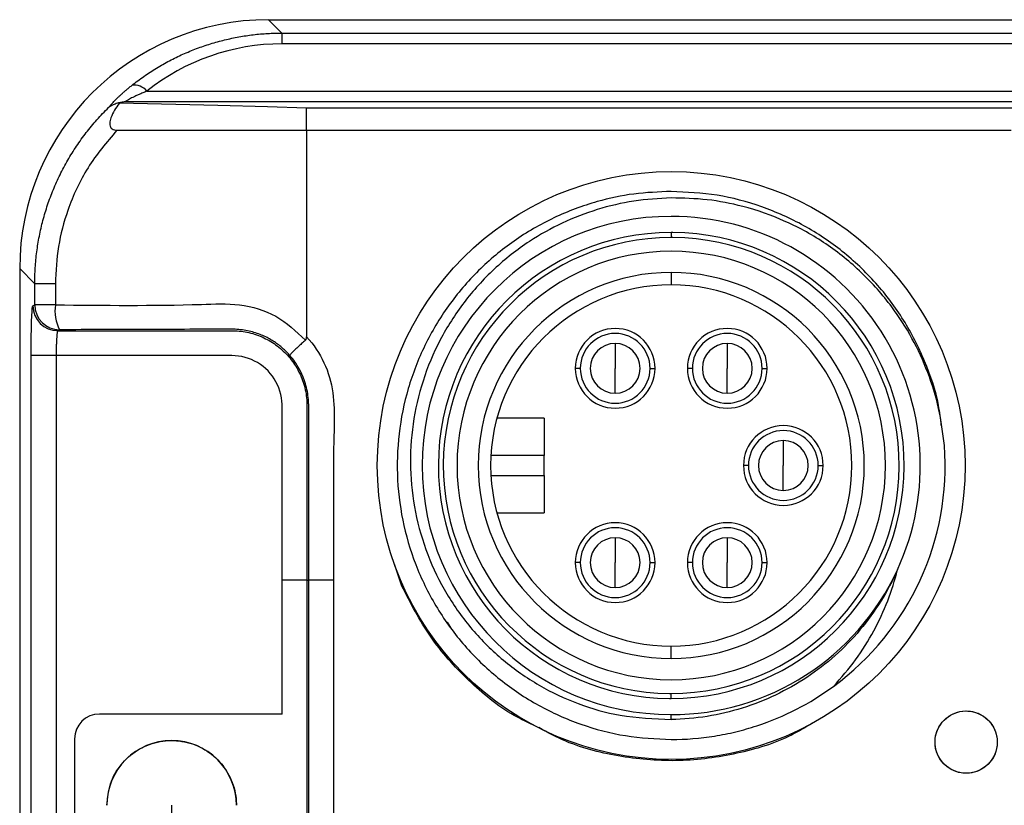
# Model space of a CAD drawing. Header units: millimetres. Extents: x 0 to 1380, y 0 to 297.
# Tile 10 of 60: x 97 to 137, y 166 to 198. Entities that reach past the tile are written whole.
import ezdxf

# ---------------------------------------------------------------- set-up
doc = ezdxf.new("R2010")
doc.units = ezdxf.units.MM
doc.header["$PDSIZE"] = -1
doc.dimstyles.new('ISO-25', dxfattribs={"dimtxt": 2.5, "dimasz": 2.5, "dimexe": 1.25, "dimexo": 0.625, "dimtad": 1, "dimtxsty": 'Standard', "dimcen": 2.5, "dimadec": 0, "dimazin": 0, "dimtfac": 1, "dimtmove": 0, "dimatfit": 3, "dimfxl": 1, "dimarcsym": 0})

# ---------------------------------------------------------------- blocks, each defined once
blk = doc.blocks.new('*D8')
at = {"color": 0, "lineweight": -2}
for p, q in [((103.223, 166.434), (103.223, 115.582)), ((311.023, 166.434), (311.023, 115.582)), ((107.303, 117.582), (306.943, 117.582))]:
    blk.add_line(p, q, dxfattribs=at)
at = {"color": 0}
for points in [[(107.303, 118.262), (107.303, 116.902), (103.223, 117.582)], [(306.943, 116.902), (306.943, 118.262), (311.023, 117.582)]]:
    blk.add_solid(points, dxfattribs=at)
at = {"layer": 'Defpoints', "color": 0}
for p in [(103.223, 166.434), (311.023, 166.434), (311.023, 117.582)]:
    blk.add_point(p, dxfattribs=at)
at = {"color": 0, "insert": (207.123, 121.147), "char_height": 3.5, "attachment_point": 5}
blk.add_mtext('207,8%%p2', dxfattribs=at)

msp = doc.modelspace()

# ---------------------------------------------------------------- linework, layer by layer
at = {"color": 7, "linetype": 'Continuous', "lineweight": 25}
for p, q in [((107.117, 197.97), (107.652, 197.435)), ((107.117, 197.97), (307.129, 197.97)), ((107.652, 197.435), (107.652, 196.999)), ((107.652, 197.435), (138.876, 197.435)), ((138.876, 196.999), (107.652, 196.999)), ((102.229, 195.101), (137.095, 195.101)), ((101.136, 194.639), (105.083, 194.533)), ((137.132, 194.677), (101.363, 194.677)), ((108.64, 194.437), (110.159, 194.437)), ((110.159, 194.437), (137.132, 194.437)), ((108.64, 193.532), (108.64, 193.47)), ((108.64, 193.532), (136.933, 193.532)), ((108.64, 193.47), (108.64, 185.242)), ((123.28, 189.425), (123.28, 189.225)), ((97.727, 187.372), (97.123, 187.976)), ((97.123, 187.976), (97.123, 142.964)), ((123.28, 187.825), (123.28, 187.325)), ((98.555, 187.372), (97.727, 187.372)), ((97.727, 186.525), (97.727, 187.372)), ((98.555, 187.372), (98.555, 186.525)), ((97.652, 186.487), (97.727, 186.525)), ((98.555, 186.525), (97.727, 186.525)), ((121.03, 184.975), (121.03, 183.975)), ((125.53, 184.975), (125.53, 183.975)), ((97.583, 146.453), (97.583, 184.487)), ((98.582, 184.487), (97.583, 184.487)), ((98.582, 184.487), (98.582, 165.47)), ((119.63, 183.975), (119.43, 183.975)), ((121.03, 182.975), (121.03, 183.975)), ((122.43, 183.975), (122.63, 183.975)), ((124.13, 183.975), (123.93, 183.975)), ((125.53, 182.975), (125.53, 183.975)), ((126.93, 183.975), (127.13, 183.975)), ((118.18, 181.975), (116.283, 181.975)), ((118.18, 181.975), (118.18, 180.475)), ((127.78, 181.075), (127.78, 180.075)), ((118.18, 180.475), (116.041, 180.475)), ((118.18, 179.675), (118.18, 180.475)), ((126.38, 180.075), (126.18, 180.075)), ((127.78, 179.075), (127.78, 180.075)), ((129.18, 180.075), (129.38, 180.075)), ((116.041, 179.675), (118.18, 179.675)), ((118.18, 179.675), (118.18, 178.175)), ((116.283, 178.175), (118.18, 178.175)), ((121.03, 177.175), (121.03, 176.175)), ((125.53, 177.175), (125.53, 176.175)), ((112.463, 175.235), (112.171, 176.109)), ((119.63, 176.175), (119.43, 176.175)), ((121.03, 175.175), (121.03, 176.175)), ((122.43, 176.175), (122.63, 176.175)), ((124.13, 176.175), (123.93, 176.175)), ((125.53, 175.175), (125.53, 176.175)), ((126.93, 176.175), (127.13, 176.175)), ((108.657, 175.47), (108.725, 175.47)), ((108.657, 175.47), (108.657, 165.47)), ((108.725, 165.47), (108.725, 175.47)), ((109.725, 175.47), (109.725, 165.47)), ((114.283, 173.781), (114.412, 173.567)), ((123.28, 172.325), (123.28, 172.825)), ((123.28, 170.725), (123.28, 170.925)), ((107.666, 170.098), (100.325, 170.098)), ((123.28, 169.879), (123.28, 170.075)), ((99.325, 169.098), (99.325, 161.696))]:
    msp.add_line(p, q, dxfattribs=at)
at = {"color": 8, "linetype": 'Continuous', "lineweight": 25}
msp.add_line((107.657, 170.098), (107.657, 175.47), dxfattribs=at)
at = {"color": 7, "linetype": 'Continuous', "lineweight": 25, "flags": 128}
for points in [[(105.083, 194.533), (107.075, 194.479), (108.64, 194.437)], [(108.64, 193.532), (108.64, 194.039), (108.64, 194.437)], [(101.023, 193.532), (105.288, 193.532), (108.64, 193.532)], [(98.726, 185.525), (98.684, 185.504), (98.651, 185.487)]]:
    msp.add_lwpolyline(points, dxfattribs=at)
at = {"color": 7, "linetype": 'Continuous', "lineweight": 25}
for centre, radius in [((123.28, 180.075), 11.8), ((135.12, 168.97), 1.25)]:
    msp.add_circle(centre, radius, dxfattribs=at)
for centre, radius, start, end in [((101.731, 194.703), 0.637, 38.6722, 99.8832), ((123.28, 180.075), 10, 90, 270), ((123.28, 180.075), 10, 335.2375, 90), ((123.28, 180.075), 9.35, 90, 269.5753), ((123.28, 180.075), 9.35, 270, 89.5753), ((123.28, 180.075), 9.35, 89.5753, 90), ((123.28, 180.075), 9.15, 90, 269.562), ((123.28, 180.075), 9.15, 270, 89.562), ((123.28, 180.075), 9.15, 89.562, 90), ((123.28, 180.075), 8.6, 90, 270), ((123.28, 180.075), 8.6, 270, 90), ((123.28, 180.075), 7.75, 90, 270), ((123.28, 180.075), 7.75, 270, 90), ((123.28, 180.075), 7.25, 90, 180), ((123.28, 180.075), 7.25, 0, 90), ((98.652, 186.488), 1, 180.0274, 269.947), ((98.727, 186.525), 1, 180.0301, 269.9443), ((100.203, 186.293), 1.664, 171.9863, 207.4779), ((121.03, 183.975), 1.6, 0, 180), ((125.53, 183.975), 1.6, 0, 180), ((121.03, 183.975), 1.4, 0, 180), ((125.53, 183.975), 1.4, 0, 180), ((121.03, 183.975), 1, 90, 270), ((121.03, 183.975), 1, 270, 90), ((125.53, 183.975), 1, 90, 270), ((125.53, 183.975), 1, 270, 90), ((121.03, 183.975), 1.6, 180, 0), ((121.03, 183.975), 1.4, 180, 0), ((125.53, 183.975), 1.6, 180, 0), ((125.53, 183.975), 1.4, 180, 0), ((127.78, 180.075), 1.6, 0, 180), ((127.78, 180.075), 1.4, 0, 180), ((127.78, 180.075), 1, 90, 270), ((127.78, 180.075), 1, 270, 90), ((123.28, 180.075), 11, 306.2836, 4.1995), ((123.28, 180.075), 7.25, 180, 270), ((123.28, 180.075), 7.25, 270, 0), ((127.78, 180.075), 1.6, 180, 0), ((127.78, 180.075), 1.4, 180, 0), ((121.03, 176.175), 1.6, 0, 180), ((121.03, 176.175), 1.4, 0, 180), ((125.53, 176.175), 1.6, 0, 180), ((125.53, 176.175), 1.4, 0, 180), ((121.03, 176.175), 1, 90, 270), ((121.03, 176.175), 1, 270, 90), ((125.53, 176.175), 1, 90, 270), ((125.53, 176.175), 1, 270, 90), ((121.03, 176.175), 1.6, 180, 0), ((121.03, 176.175), 1.4, 180, 0), ((125.53, 176.175), 1.6, 180, 0), ((125.53, 176.175), 1.4, 180, 0), ((123.28, 180.075), 10, 270, 335.2375), ((123.28, 180.075), 9.15, 269.562, 270), ((123.28, 180.075), 9.35, 269.5753, 270), ((100.325, 169.098), 1, 90, 180), ((103.223, 166.434), 2.6, 360, 180)]:
    msp.add_arc(centre, radius, start, end, dxfattribs=at)
for centre, major_axis, ratio, start_param, end_param in [((107.129, 187.964), (-7.08, 7.08), 0.998783, 5.498396, 7.067974), ((107.883, 187.774), (-3.707, 8.502), 0.965658, 5.884644, 6.537555)]:
    msp.add_ellipse(centre, major_axis=major_axis, ratio=ratio, start_param=start_param, end_param=end_param, dxfattribs=at)
for points, knots in [([(101.622, 195.331), (101.702, 195.393), (101.861, 195.518), (102.108, 195.695), (102.359, 195.865), (102.615, 196.026), (102.874, 196.179), (103.138, 196.323), (103.405, 196.458), (103.675, 196.585), (103.949, 196.703), (104.225, 196.812), (104.503, 196.912), (104.784, 197.004), (105.067, 197.086), (105.351, 197.16), (105.636, 197.225), (105.923, 197.281), (106.211, 197.329), (106.499, 197.368), (106.787, 197.398), (107.076, 197.419), (107.364, 197.432), (107.556, 197.434), (107.652, 197.435)], [0, 0, 0, 0, 0.0487903, 0.0971749, 0.1451656, 0.1927745, 0.2400141, 0.2868971, 0.3334366, 0.3796458, 0.4255384, 0.4711281, 0.5164293, 0.5614563, 0.6062239, 0.6507469, 0.6950406, 0.7391205, 0.7830021, 0.8267015, 0.8702346, 0.9136177, 0.9568673, 1, 1, 1, 1]), ([(100.689, 194.442), (100.698, 194.453), (100.717, 194.477), (100.753, 194.52), (100.796, 194.569), (100.845, 194.623), (100.902, 194.683), (100.965, 194.748), (101.036, 194.818), (101.114, 194.893), (101.2, 194.972), (101.294, 195.056), (101.395, 195.145), (101.505, 195.237), (101.582, 195.299), (101.622, 195.331)], [0, 0, 0, 0, 0.068848, 0.137576, 0.206624, 0.276429, 0.347413, 0.419975, 0.494493, 0.571313, 0.650752, 0.733096, 0.818603, 0.907503, 1, 1, 1, 1]), ([(102.229, 195.101), (102.173, 195.079), (102.066, 195.035), (101.916, 194.97), (101.784, 194.909), (101.669, 194.854), (101.572, 194.804), (101.493, 194.76), (101.431, 194.724), (101.386, 194.695), (101.371, 194.683), (101.363, 194.677)], [0, 0, 0, 0, 0.152477, 0.292833, 0.421537, 0.5392, 0.646622, 0.74485, 0.835255, 0.919589, 1, 1, 1, 1]), ([(101.135, 194.639), (101.104, 194.631), (101.043, 194.614), (100.958, 194.586), (100.867, 194.551), (100.791, 194.513), (100.737, 194.479), (100.713, 194.46), (100.701, 194.451), (100.694, 194.445), (100.691, 194.443), (100.689, 194.441)], [0, 0, 0, 0, 0.167492, 0.334192, 0.499827, 0.749696, 0.87433, 0.937133, 0.968646, 0.984409, 1, 1, 1, 1]), ([(101.136, 194.639), (101.129, 194.629), (100.987, 194.444), (100.817, 194.177), (100.733, 193.851), (100.742, 193.712), (100.777, 193.631), (100.835, 193.573), (100.921, 193.537), (100.99, 193.534), (101.023, 193.532)], [0, 0, 0, 0, 0.024812, 0.496952, 0.66189, 0.748647, 0.801601, 0.854716, 0.928226, 1, 1, 1, 1]), ([(101.363, 194.677), (101.335, 194.673), (101.279, 194.665), (101.203, 194.653), (101.157, 194.643), (101.135, 194.639)], [0, 0, 0, 0, 0.340111, 0.672794, 1, 1, 1, 1]), ([(97.727, 187.372), (97.728, 187.478), (97.73, 187.691), (97.746, 188.01), (97.771, 188.329), (97.808, 188.648), (97.854, 188.966), (97.911, 189.284), (97.978, 189.6), (98.056, 189.914), (98.145, 190.227), (98.243, 190.537), (98.353, 190.845), (98.472, 191.15), (98.602, 191.451), (98.743, 191.749), (98.893, 192.043), (99.054, 192.332), (99.224, 192.616), (99.405, 192.895), (99.595, 193.169), (99.795, 193.437), (100.004, 193.699), (100.223, 193.954), (100.451, 194.203), (100.609, 194.362), (100.689, 194.442)], [0, 0, 0, 0, 0.040376, 0.080853, 0.121432, 0.162116, 0.202905, 0.243802, 0.284807, 0.325923, 0.36715, 0.408491, 0.449947, 0.49152, 0.53321, 0.57502, 0.616951, 0.659004, 0.70118, 0.743482, 0.785911, 0.828467, 0.871153, 0.913969, 0.956918, 1, 1, 1, 1]), ([(101.023, 193.532), (100.614, 193.046), (99.797, 192.078), (99.058, 190.456), (98.629, 188.874), (98.58, 187.874), (98.555, 187.372)], [0, 0, 0, 0, 0.280667, 0.559665, 0.779169, 1, 1, 1, 1]), ([(123.28, 191.075), (122.778, 191.055), (121.776, 191.015), (120.185, 190.673), (118.551, 190.063), (116.939, 189.129), (115.511, 187.933), (114.298, 186.518), (113.347, 184.917), (112.672, 183.181), (112.304, 181.355), (112.242, 179.493), (112.5, 177.648), (113.057, 175.871), (113.911, 174.215), (115.026, 172.723), (116.38, 171.444), (117.927, 170.404), (119.628, 169.65), (121.428, 169.165), (122.664, 169.105), (123.28, 169.075)], [0, 0, 0, 0, 0.043542, 0.087084, 0.140798, 0.194511, 0.248226, 0.301941, 0.355653, 0.409366, 0.463079, 0.516793, 0.570506, 0.624219, 0.677932, 0.731645, 0.785359, 0.839073, 0.892786, 0.946498, 1, 1, 1, 1]), ([(134.123, 181.674), (134.092, 181.948), (133.989, 182.836), (133.491, 184.278), (132.651, 185.936), (131.533, 187.428), (130.179, 188.707), (128.633, 189.747), (126.932, 190.501), (125.131, 190.986), (123.896, 191.045), (123.28, 191.075)], [0, 0, 0, 0, 0.052708, 0.171178, 0.289647, 0.408114, 0.526584, 0.645054, 0.763526, 0.881997, 1, 1, 1, 1]), ([(123.28, 190.816), (122.778, 190.787), (121.774, 190.73), (120.302, 190.378), (118.893, 189.836), (117.486, 189.053), (116.14, 187.994), (114.926, 186.657), (113.962, 185.136), (113.267, 183.485), (112.869, 181.743), (112.762, 179.963), (112.965, 178.19), (113.458, 176.484), (114.233, 174.894), (115.254, 173.459), (116.509, 172.225), (117.947, 171.216), (119.533, 170.475), (121.321, 169.959), (122.592, 169.907), (123.28, 169.879)], [0, 0, 0, 0, 0.045837, 0.091676, 0.137509, 0.18334, 0.238227, 0.293118, 0.347491, 0.401857, 0.455883, 0.509908, 0.563954, 0.618, 0.671367, 0.724728, 0.778024, 0.831323, 0.884325, 0.937323, 1, 1, 1, 1]), ([(134.25, 180.881), (134.185, 181.379), (134.055, 182.375), (133.606, 183.819), (132.976, 185.19), (132.103, 186.554), (130.953, 187.851), (129.519, 189.011), (127.905, 189.91), (126.286, 190.478), (124.729, 190.781), (123.763, 190.804), (123.28, 190.816)], [0, 0, 0, 0, 0.092522, 0.185044, 0.277589, 0.370127, 0.482915, 0.595705, 0.708821, 0.821938, 0.910972, 1, 1, 1, 1]), ([(98.555, 186.525), (100.51, 186.503), (102.975, 186.475), (105.947, 186.602), (107.468, 186.17), (108.217, 185.459), (108.591, 185.103)], [0, 0, 0, 0, 0.562028, 0.708864, 0.854326, 1, 1, 1, 1]), ([(97.583, 184.487), (97.583, 184.623), (97.584, 184.759), (97.586, 185.11), (97.589, 185.325), (97.597, 185.709), (97.602, 185.884), (97.614, 186.17), (97.621, 186.285), (97.636, 186.441), (97.644, 186.483), (97.652, 186.487)], [0, 0, 0, 0, 0.130145, 0.130145, 0.347482, 0.347482, 0.564948, 0.564948, 0.782476, 0.782476, 1, 1, 1, 1]), ([(98.651, 185.487), (98.649, 185.486), (98.644, 185.482), (98.637, 185.464), (98.631, 185.435), (98.625, 185.397), (98.62, 185.349), (98.615, 185.294), (98.61, 185.233), (98.605, 185.168), (98.602, 185.099), (98.598, 185.029), (98.595, 184.959), (98.592, 184.89), (98.589, 184.823), (98.587, 184.758), (98.586, 184.697), (98.584, 184.639), (98.583, 184.585), (98.583, 184.535), (98.583, 184.503), (98.582, 184.487)], [0, 0, 0, 0, 0.0669945, 0.13433, 0.2015433, 0.2681684, 0.3337537, 0.3978782, 0.4601641, 0.5202871, 0.5779807, 0.6330388, 0.6853129, 0.734708, 0.7811765, 0.8247105, 0.8653352, 0.9031008, 0.938077, 0.9703463, 1, 1, 1, 1]), ([(98.651, 185.487), (99.835, 185.487), (101.02, 185.487), (103.051, 185.487), (103.897, 185.487), (104.956, 185.487), (105.168, 185.487), (105.432, 185.487), (105.485, 185.487), (105.565, 185.487), (105.591, 185.487), (105.644, 185.487), (105.671, 185.487), (105.804, 185.485), (105.91, 185.477), (106.224, 185.438), (106.429, 185.39), (106.729, 185.286), (106.828, 185.245), (107.019, 185.155), (107.112, 185.106), (107.292, 184.997), (107.379, 184.938), (107.547, 184.81), (107.629, 184.741), (107.86, 184.523), (107.998, 184.364), (108.238, 184.018), (108.341, 183.829), (108.504, 183.441), (108.565, 183.24), (108.624, 182.926), (108.638, 182.821), (108.651, 182.663), (108.654, 182.61), (108.656, 182.531), (108.657, 182.505), (108.657, 182.452), (108.657, 182.426), (108.657, 182.189), (108.657, 181.979), (108.657, 181.35), (108.657, 180.93), (108.657, 178.83), (108.657, 177.15), (108.657, 175.47)], [0, 0, 0, 0, 0.1748131, 0.1748131, 0.2998131, 0.2998131, 0.3310631, 0.3310631, 0.3388756, 0.3388756, 0.3427818, 0.3427818, 0.3466881, 0.3466881, 0.3623131, 0.3623131, 0.3935631, 0.3935631, 0.4091881, 0.4091881, 0.4248131, 0.4248131, 0.4404381, 0.4404381, 0.4560631, 0.4560631, 0.4873131, 0.4873131, 0.5185631, 0.5185631, 0.5498131, 0.5498131, 0.5654381, 0.5654381, 0.5732506, 0.5732506, 0.5771568, 0.5771568, 0.5810631, 0.5810631, 0.6123131, 0.6123131, 0.6748131, 0.6748131, 0.9248131, 0.9248131, 0.9248131, 0.9248131]), ([(105.698, 185.546), (105.624, 185.547), (105.552, 185.546), (105.407, 185.545), (105.189, 185.545), (104.68, 185.543), (103.664, 185.54), (101.631, 185.534), (99.888, 185.528), (98.726, 185.525)], [0, 0, 0, 0, 0.03125, 0.03125, 0.0625, 0.125, 0.25, 0.5, 1, 1, 1, 1]), ([(107.971, 184.491), (107.932, 184.534), (107.85, 184.625), (107.714, 184.755), (107.562, 184.884), (107.392, 185.01), (107.204, 185.129), (106.997, 185.239), (106.771, 185.339), (106.527, 185.423), (106.266, 185.488), (105.988, 185.533), (105.797, 185.541), (105.698, 185.546)], [0, 0, 0, 0, 0.067459, 0.139936, 0.217297, 0.298805, 0.384652, 0.475283, 0.571234, 0.671647, 0.776067, 0.885246, 1, 1, 1, 1]), ([(108.591, 185.103), (108.566, 185.081), (108.515, 185.036), (108.442, 184.97), (108.371, 184.905), (108.304, 184.844), (108.243, 184.786), (108.187, 184.733), (108.125, 184.673), (108.061, 184.608), (108.006, 184.548), (107.973, 184.507), (107.971, 184.496), (107.971, 184.491)], [0, 0, 0, 0, 0.072035, 0.144582, 0.217208, 0.289475, 0.360953, 0.43124, 0.499967, 0.618921, 0.749759, 0.87831, 1, 1, 1, 1]), ([(108.591, 185.103), (108.602, 185.112), (108.611, 185.124), (108.626, 185.153), (108.632, 185.171), (108.639, 185.207), (108.64, 185.225), (108.64, 185.242)], [0, 0, 0, 0, 0.281812, 0.281812, 0.647351, 0.647351, 1, 1, 1, 1]), ([(108.64, 185.242), (109.214, 184.622), (109.581, 183.833), (109.799, 182.163), (109.725, 181.326), (109.725, 178.816), (109.725, 177.143), (109.725, 175.47)], [0, 0, 0, 0, 0.25, 0.25, 0.5, 0.5, 0.9999988, 0.9999988, 0.9999988, 0.9999988]), ([(107.657, 175.47), (107.657, 176.891), (107.657, 179.022), (107.657, 181.154), (107.657, 182.22), (107.686, 182.576), (107.523, 183.278), (107.343, 183.609), (106.844, 184.127), (106.525, 184.319), (105.823, 184.512), (105.458, 184.487), (104.373, 184.487), (102.201, 184.487), (100.03, 184.487), (98.582, 184.487)], [0.0000007, 0.0000007, 0.0000007, 0.0000007, 0.25, 0.375, 0.375, 0.4375, 0.4375, 0.5, 0.5, 0.5625, 0.5625, 0.625, 0.625, 0.75, 1, 1, 1, 1]), ([(108.725, 175.47), (108.725, 177.15), (108.725, 178.83), (108.725, 180.93), (108.725, 181.35), (108.725, 181.979), (108.725, 182.189), (108.725, 182.426), (108.725, 182.451), (108.725, 182.505), (108.724, 182.532), (108.722, 182.613), (108.719, 182.667), (108.706, 182.829), (108.691, 182.937), (108.631, 183.257), (108.568, 183.463), (108.402, 183.86), (108.297, 184.053), (108.111, 184.321), (108.043, 184.408), (107.971, 184.491)], [0, 0, 0, 0, 0.25, 0.25, 0.3125, 0.3125, 0.34375, 0.34375, 0.3476562, 0.3476562, 0.3515625, 0.3515625, 0.359375, 0.359375, 0.375, 0.375, 0.40625, 0.40625, 0.4375, 0.4375, 0.4535363, 0.4535363, 0.4535363, 0.4535363]), ([(132.36, 175.887), (131.976, 175.019), (131.469, 174.202), (130.243, 172.742), (129.522, 172.1), (127.924, 171.041), (127.048, 170.622), (125.21, 170.048), (124.248, 169.895), (123.28, 169.879)], [0, 0, 0, 0, 0.25, 0.25, 0.5, 0.5, 0.75, 0.75, 1, 1, 1, 1]), ([(129.789, 171.209), (130.438, 171.89), (130.982, 172.642), (131.841, 174.224), (132.157, 175.053), (132.359, 175.887)], [0, 0, 0, 0, 0.5, 0.5, 1, 1, 1, 1]), ([(108.657, 175.47), (108.655, 175.47), (108.631, 175.47), (108.532, 175.47), (108.455, 175.47), (108.26, 175.47), (108.143, 175.47), (107.899, 175.47), (107.774, 175.47), (107.657, 175.47)], [0, 0, 0, 0, 0.25, 0.25, 0.5, 0.5, 0.75, 0.75, 1, 1, 1, 1]), ([(109.725, 175.47), (109.608, 175.47), (109.482, 175.47), (109.238, 175.47), (109.121, 175.47), (108.926, 175.47), (108.85, 175.47), (108.75, 175.47), (108.727, 175.47), (108.725, 175.47)], [0, 0, 0, 0, 0.25, 0.25, 0.5, 0.5, 0.75, 0.75, 1, 1, 1, 1]), ([(117.863, 169.599), (117.561, 169.74), (116.559, 170.208), (115.098, 171.427), (113.532, 173.161), (112.819, 174.545), (112.463, 175.235)], [0, 0, 0, 0, 0.125254, 0.416099, 0.708453, 1, 1, 1, 1]), ([(123.28, 169.075), (123.866, 169.075), (124.445, 169.122), (125.304, 169.259), (125.589, 169.317), (126.156, 169.454), (126.439, 169.535), (127.82, 169.989), (128.845, 170.515), (129.789, 171.208)], [0, 0, 0, 0, 0.25, 0.25, 0.375, 0.375, 0.5, 0.5, 1, 1, 1, 1]), ([(136.371, 168.97), (136.357, 169.111), (136.329, 169.392), (136.114, 169.766), (135.797, 170.05), (135.401, 170.213), (134.974, 170.236), (134.564, 170.116), (134.215, 169.868), (133.969, 169.517), (133.853, 169.105), (133.88, 168.678), (134.047, 168.284), (134.334, 167.967), (134.71, 167.764), (135.132, 167.696), (135.554, 167.772), (135.927, 167.983), (136.206, 168.306), (136.351, 168.654), (136.365, 168.882), (136.371, 168.97)], [0, 0, 0, 0, 0.05365, 0.107303, 0.160995, 0.214639, 0.268266, 0.321908, 0.375594, 0.429351, 0.48312, 0.536817, 0.590462, 0.64409, 0.697731, 0.751411, 0.805164, 0.858937, 0.912641, 0.96629, 1, 1, 1, 1]), ([(128.95, 169.733), (128.675, 169.567), (127.737, 169), (125.922, 168.463), (123.612, 168.146), (121.286, 168.332), (119.362, 168.798), (118.319, 169.358), (117.958, 169.551)], [0, 0, 0, 0, 0.083871, 0.285891, 0.488517, 0.6912, 0.89317, 1, 1, 1, 1]), ([(100.623, 166.434), (100.652, 166.726), (100.709, 167.311), (101.157, 168.089), (101.817, 168.681), (102.641, 169.019), (103.53, 169.066), (104.384, 168.816), (105.107, 168.298), (105.616, 167.57), (105.808, 166.908), (105.82, 166.525), (105.823, 166.434)], [0, 0, 0, 0, 0.107349, 0.214699, 0.322036, 0.429425, 0.536858, 0.644266, 0.751598, 0.858955, 0.966319, 1, 1, 1, 1])]:
    msp.add_open_spline(points, degree=3, knots=knots, dxfattribs=at)
msp.add_open_spline([(101.135, 194.639), (101.135, 194.639), (101.136, 194.639), (101.136, 194.639)], degree=3, dxfattribs=at)

# ---------------------------------------------------------------- dimensions: what is measured, and where the dimension line sits
dim = msp.add_linear_dim(base=(311.023, 117.582), p1=(103.223, 166.434), p2=(311.023, 166.434), dimstyle='ISO-25', override={"dimtxt": 3.5, "dimasz": 4.08, "dimexe": 2, "dimexo": 0, "dimgap": 1.524, "dimtih": 1, "dimtoh": 1, "dimdec": 1, "dimzin": 0, "dimtxsty": 'Standard', "dimadec": 2, "dimtol": 1, "dimtp": 2, "dimtm": 2, "dimtdec": 0, "dimtzin": 0})
dim.commit()
dim.dimension.update_dxf_attribs({"geometry": '*D8', "text_midpoint": (207.123, 121.147)})

doc.saveas('drawing.dxf')
